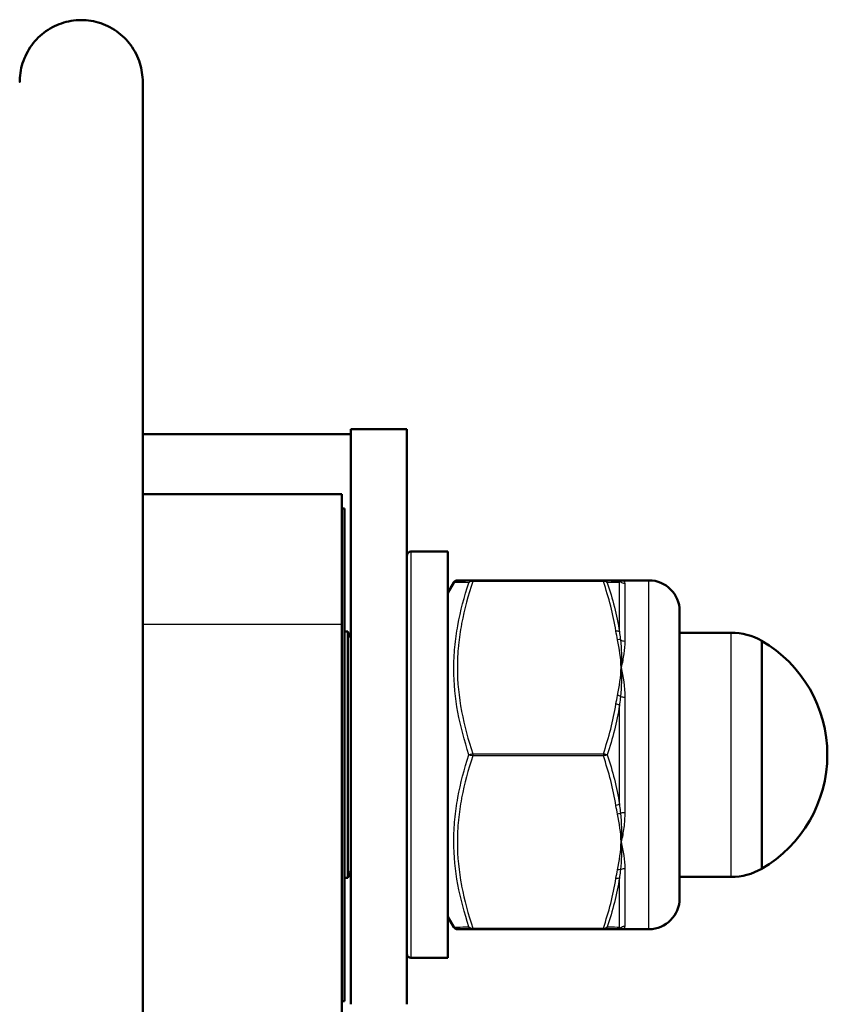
# Model space of a CAD drawing. Header units: millimetres. Extents: x 196 to 2279, y -1387 to 2348.
# Tile 89 of 89: x 429 to 469, y 2300 to 2348. Entities that reach past the tile are written whole.
import ezdxf

# ---------------------------------------------------------------- set-up
doc = ezdxf.new("R2010")
doc.units = ezdxf.units.MM
doc.header["$LTSCALE"] = 0.75
doc.layers.add('Visible', color=7, linetype='Continuous', lineweight=50)
doc.layers.add('Visible Narrow', color=7, linetype='Continuous', lineweight=25)

msp = doc.modelspace()

# ---------------------------------------------------------------- linework, layer by layer
at = {"layer": 'Visible', "extrusion": (0, 1, -2.966e-13)}
for p, q in [((435.177, 2328.274, 204.375), (445.327, 2328.274, 204.375)), ((448.052, 2328.521, 207.165), (445.327, 2328.521, 207.165)), ((444.877, 2325.346, 208.697), (435.177, 2325.346, 208.697)), ((444.877, 2324.646, 208.697), (445.005, 2324.646, 208.697)), ((448.252, 2322.546, 208.697), (450.052, 2322.546, 208.697)), ((451.272, 2321.146, 213.547), (457.632, 2321.146, 213.547)), ((458.505, 2321.146, 208.697), (459.852, 2321.146, 208.697)), ((450.052, 2320.546, 208.697), (450.341, 2321.047, 208.697)), ((444.877, 2318.996, 219.695), (444.877, 1507.27, 688.345)), ((445.005, 2318.646, 208.697), (445.177, 2318.646, 208.697)), ((463.867, 2318.596, 208.697), (461.352, 2318.596, 208.697)), ((463.867, 2306.696, 208.697), (461.352, 2306.696, 208.697)), ((445.005, 2306.646, 208.697), (445.177, 2306.646, 208.697)), ((450.052, 2304.746, 208.697), (450.341, 2304.245, 208.697)), ((457.632, 2304.146, 213.547), (451.272, 2304.146, 213.547)), ((458.505, 2304.146, 208.697), (459.852, 2304.146, 208.697)), ((448.252, 2302.746, 208.697), (450.052, 2302.746, 208.697)), ((444.877, 2300.646, 208.697), (445.005, 2300.646, 208.697))]:
    msp.add_line(p, q, dxfattribs=at)
at = {"layer": 'Visible', "extrusion": (1, 0, 0)}
for centre, radius, end in [((2312.646, 207.165, 445.327), 15.875, 140), ((2312.646, 207.165, 448.052), 15.875, 140), ((2312.646, 208.697, 461.352), 7, 180), ((2312.646, 208.697, 445.177), 6, 180)]:
    msp.add_arc(centre, radius, 0, end, dxfattribs=at)
at = {"layer": 'Visible', "extrusion": (-1, 0, 0)}
for centre, radius, start in [((-2312.646, 208.697, -444.877), 12.7, 120), ((-2312.646, 208.697, -445.005), 12, 0), ((-2312.646, 208.697, -450.052), 9.9, 0), ((-2312.646, 208.697, -465.352), 5.557, 0)]:
    msp.add_arc(centre, radius, start, 180, dxfattribs=at)
at = {"layer": 'Visible', "extrusion": (0, -2.966e-13, -1)}
for centre, radius, start, end in [((-448.252, 2322.346, -208.697), 0.2, 0, 90), ((-459.852, 2319.646, -208.697), 1.5, 90, 180), ((-446.145, 2318.896, -208.697), 1, 324.9096, 345.5225), ((-463.867, 2315.596, -208.697), 3, 90, 119.6598), ((-462.126, 2312.646, -208.697), 6.425, 120.1304, 239.8696), ((-446.145, 2306.396, -208.697), 1, 14.4775, 35.0904), ((-463.867, 2309.696, -208.697), 3, 240.3402, 270), ((-459.852, 2305.646, -208.697), 1.5, 180, 270), ((-448.252, 2302.946, -208.697), 0.2, 270, 0)]:
    msp.add_arc(centre, radius, start, end, dxfattribs=at)
at = {"layer": 'Visible'}
for points, knots in [([(429.177, 2345.43, 215.639), (429.177, 2345.43, 215.639), (429.177, 2345.43, 215.639), (429.177, 2345.43, 215.639), (429.177, 2345.43, 215.639), (429.177, 2345.43, 215.639), (429.177, 2345.431, 215.639), (429.177, 2345.431, 215.639), (429.177, 2345.432, 215.639), (429.177, 2345.434, 215.639), (429.177, 2345.435, 215.639), (429.177, 2345.438, 215.639), (429.177, 2345.44, 215.639), (429.177, 2345.446, 215.638), (429.177, 2345.45, 215.638), (429.177, 2345.463, 215.637), (429.177, 2345.471, 215.637), (429.177, 2345.496, 215.636), (429.178, 2345.513, 215.635), (429.18, 2345.563, 215.632), (429.181, 2345.596, 215.63), (429.205, 2345.957, 215.611), (429.281, 2346.285, 215.594), (429.53, 2346.889, 215.562), (429.705, 2347.174, 215.548), (430.13, 2347.664, 215.523), (430.385, 2347.876, 215.512), (430.941, 2348.203, 215.495), (431.249, 2348.323, 215.489), (431.879, 2348.456, 215.483), (432.21, 2348.471, 215.482), (432.854, 2348.393, 215.486), (433.174, 2348.3, 215.49), (433.766, 2348.016, 215.505), (434.044, 2347.819, 215.515), (434.393, 2347.474, 215.532), (434.497, 2347.353, 215.538), (434.784, 2346.961, 215.559), (434.935, 2346.662, 215.574), (435.081, 2346.204, 215.598), (435.116, 2346.053, 215.606), (435.164, 2345.745, 215.622), (435.177, 2345.587, 215.631), (435.177, 2345.429, 215.639)], [0, 0, 0, 0, 0.0000202, 0.0000202, 0.0000606, 0.0000606, 0.0001413, 0.0001413, 0.0003028, 0.0003028, 0.000616, 0.000616, 0.0012424, 0.0012424, 0.0024952, 0.0024952, 0.0050005, 0.0050005, 0.01001, 0.01001, 0.0200191, 0.0200191, 0.1186168, 0.1186168, 0.2163605, 0.2163605, 0.3133329, 0.3133329, 0.40994, 0.40994, 0.5067591, 0.5067591, 0.6042345, 0.6042345, 0.7037902, 0.7037902, 0.751516, 0.751516, 0.8495729, 0.8495729, 0.8958331, 0.8958331, 0.9432096, 0.9432096, 0.9432096, 0.9432096]), ([(450.341, 2321.047, 208.697), (450.352, 2321.065, 208.697), (450.365, 2321.082, 208.697), (450.398, 2321.11, 208.697), (450.416, 2321.122, 208.697), (450.456, 2321.139, 208.697), (450.478, 2321.144, 208.697), (450.504, 2321.146, 208.697), (450.509, 2321.146, 208.697), (450.514, 2321.146, 208.697)], [0.00008058, 0.00008058, 0.00008058, 0.00008058, 0.00644198, 0.00644198, 0.01294518, 0.01294518, 0.01944618, 0.01944618, 0.02085688, 0.02085688, 0.02085688, 0.02085688]), ([(450.514, 2321.146, 208.697), (450.514, 2321.146, 209.513), (450.586, 2321.146, 210.338), (450.718, 2321.146, 211.146), (450.72, 2321.146, 211.161), (450.723, 2321.146, 211.175), (450.725, 2321.146, 211.19), (450.857, 2321.146, 211.985), (451.045, 2321.146, 212.77), (451.272, 2321.146, 213.547)], [0.005007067, 0.005007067, 0.005007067, 0.005007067, 0.00747177, 0.00747177, 0.00747177, 0.007516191, 0.007516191, 0.007516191, 0.009942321, 0.009942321, 0.009942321, 0.009942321]), ([(450.514, 2304.146, 208.697), (450.513, 2304.146, 208.697), (450.513, 2304.146, 208.697), (450.499, 2304.146, 208.697), (450.486, 2304.147, 208.697), (450.461, 2304.153, 208.697), (450.448, 2304.156, 208.697), (450.411, 2304.172, 208.697), (450.389, 2304.188, 208.697), (450.359, 2304.218, 208.697), (450.349, 2304.231, 208.697), (450.341, 2304.245, 208.697)], [0, 0, 0, 0, 0.00012207, 0.00012207, 0.00404651, 0.00404651, 0.00797095, 0.00797095, 0.01593687, 0.01593687, 0.0207682, 0.0207682, 0.0207682, 0.0207682]), ([(451.272, 2304.146, 213.547), (451.045, 2304.146, 212.769), (450.857, 2304.146, 211.984), (450.725, 2304.146, 211.188), (450.723, 2304.146, 211.176), (450.721, 2304.146, 211.163), (450.719, 2304.146, 211.15), (450.586, 2304.146, 210.342), (450.514, 2304.146, 209.518), (450.514, 2304.146, 208.697)], [0.000059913, 0.000059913, 0.000059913, 0.000059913, 0.002479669, 0.002479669, 0.002479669, 0.002518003, 0.002518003, 0.002518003, 0.00497482, 0.00497482, 0.00497482, 0.00497482])]:
    msp.add_open_spline(points, degree=3, knots=knots, dxfattribs=at)
at = {"layer": 'Visible', "extrusion": (1, 0, 0)}
msp.add_open_spline([(435.177, 2345.429, 215.64), (435.177, 2345.429, 215.641), (435.177, 2345.429, 215.642), (435.177, 2345.429, 215.646), (435.177, 2345.429, 215.649), (435.177, 2345.429, 215.657), (435.177, 2345.429, 215.662), (435.177, 2345.429, 215.696), (435.177, 2345.429, 215.725), (435.177, 2345.429, 215.909), (435.177, 2345.428, 216.063), (435.177, 2345.42, 217.041), (435.177, 2345.4, 217.865), (435.177, 2345.096, 224.806), (435.177, 2343.949, 230.963), (435.177, 2340.375, 240.946), (435.177, 2338.32, 244.996), (435.177, 2331.379, 255.513), (435.177, 2325.624, 261.469), (435.177, 2303.551, 280.495), (435.177, 2284.676, 290.504), (435.177, 2256.027, 305.842), (435.177, 2245.877, 311.241), (435.177, 2227.657, 319.389), (435.177, 2219.682, 322.471), (435.177, 2205.618, 326.009), (435.177, 2199.597, 326.99), (435.177, 2187.473, 327.228), (435.177, 2181.254, 326.433), (435.177, 2168.879, 322.481), (435.177, 2162.685, 318.971), (435.177, 2157.317, 314.658)], degree=3, knots=[0, 0, 0, 0, 0.000397, 0.000397, 0.001192, 0.001192, 0.002782, 0.002782, 0.011467, 0.011467, 0.057789, 0.057789, 0.304873, 0.304873, 2.142311, 2.142311, 3.485742, 3.485742, 5.922428, 5.922428, 12.22803, 12.22803, 15.671438, 15.671438, 18.215892, 18.215892, 20.022254, 20.022254, 21.853673, 21.853673, 23.919505, 23.919505, 23.919505, 23.919505], dxfattribs=at)
at = {"layer": 'Visible', "extrusion": (-1.909e-12, 1, -7.44e-13)}
msp.add_open_spline([(457.632, 2321.146, 213.547), (457.899, 2321.146, 212.628), (458.114, 2321.146, 211.698), (458.246, 2321.146, 210.749)], degree=3, dxfattribs=at)
at = {"layer": 'Visible', "extrusion": (-3.77675e-11, -1, -5.2343e-12)}
for points in [[(458.246, 2321.146, 210.749), (458.268, 2321.146, 210.587), (458.295, 2321.146, 210.425), (458.325, 2321.146, 210.263)], [(458.325, 2304.146, 210.263), (458.295, 2304.146, 210.425), (458.268, 2304.146, 210.587), (458.246, 2304.146, 210.749)]]:
    msp.add_open_spline(points, degree=3, dxfattribs=at)
at = {"layer": 'Visible', "extrusion": (-4.1345e-12, 1, -7.665e-13)}
for points in [[(458.325, 2321.146, 210.263), (458.421, 2321.146, 209.746), (458.477, 2321.146, 209.222), (458.505, 2321.146, 208.697)], [(458.505, 2304.146, 208.697), (458.477, 2304.146, 209.222), (458.421, 2304.146, 209.746), (458.325, 2304.146, 210.263)]]:
    msp.add_open_spline(points, degree=3, dxfattribs=at)
at = {"layer": 'Visible', "extrusion": (1.50156e-10, -1, 4.30116e-11)}
msp.add_open_spline([(451.272, 2304.146, 203.847), (451.257, 2304.146, 203.896), (451.243, 2304.146, 203.946), (451.219, 2304.146, 204.032), (451.208, 2304.146, 204.069), (451.189, 2304.146, 204.138), (451.18, 2304.146, 204.171), (451.166, 2304.146, 204.22), (451.162, 2304.146, 204.236), (451.153, 2304.146, 204.269), (451.149, 2304.146, 204.285), (451.143, 2304.146, 204.306), (451.142, 2304.146, 204.31), (451.14, 2304.146, 204.316), (451.14, 2304.146, 204.318), (451.139, 2304.146, 204.321), (451.139, 2304.146, 204.322), (451.138, 2304.146, 204.324), (451.138, 2304.146, 204.325), (451.137, 2304.146, 204.327), (451.137, 2304.146, 204.328), (451.137, 2304.146, 204.33), (451.137, 2304.146, 204.33), (451.136, 2304.146, 204.33), (451.136, 2304.146, 204.331), (451.136, 2304.146, 204.331), (451.136, 2304.146, 204.331), (451.136, 2304.146, 204.331), (451.136, 2304.146, 204.331), (451.136, 2304.146, 204.332), (451.136, 2304.146, 204.332), (451.136, 2304.146, 204.332), (451.136, 2304.146, 204.332), (451.136, 2304.146, 204.332)], degree=3, knots=[0, 0, 0, 0, 0.01536442, 0.01536442, 0.02688771, 0.02688771, 0.03704736, 0.03704736, 0.04212718, 0.04212718, 0.04720699, 0.04720699, 0.04847694, 0.04847694, 0.04911192, 0.04911192, 0.04942941, 0.04942941, 0.0497469, 0.0497469, 0.05006439, 0.05006439, 0.05014376, 0.05014376, 0.05022313, 0.05022313, 0.05026282, 0.05026282, 0.0503025, 0.0503025, 0.05034219, 0.05034219, 0.050366, 0.050366, 0.050366, 0.050366], dxfattribs=at)
at = {"layer": 'Visible', "extrusion": (4.0236e-12, 1, 5.576e-13)}
msp.add_open_spline([(458.246, 2304.146, 210.749), (458.114, 2304.146, 211.698), (457.899, 2304.146, 212.628), (457.632, 2304.146, 213.547)], degree=3, dxfattribs=at)
at = {"layer": 'Visible Narrow', "extrusion": (0, 1, -2.966e-13)}
for p, q in [((457.632, 2321.096, 213.633), (451.272, 2321.096, 213.633)), ((444.877, 2318.996, 219.695), (435.177, 2318.996, 219.695)), ((451.272, 2312.696, 218.483), (457.632, 2312.696, 218.483)), ((457.632, 2312.596, 218.483), (451.272, 2312.596, 218.483)), ((451.272, 2304.196, 213.633), (457.632, 2304.196, 213.633))]:
    msp.add_line(p, q, dxfattribs=at)
at = {"layer": 'Visible Narrow', "extrusion": (1, 0, 0)}
for centre, radius, start, end in [((2312.646, 208.697, 448.252), 9.9, 0, 180), ((2321.046, 213.547, 451.272), 0.1, 0.0001, 60), ((2312.646, 208.697, 458.679), 8.5, 10.6857, 49.3143), ((2312.646, 208.697, 458.679), 8.5, 70.6857, 109.3143), ((2312.646, 218.396, 451.272), 0.1, 60, 120), ((2312.646, 208.697, 458.679), 8.5, 130.6857, 169.3143), ((2304.246, 213.547, 451.272), 0.1, 120, 180)]:
    msp.add_arc(centre, radius, start, end, dxfattribs=at)
at = {"layer": 'Visible Narrow', "extrusion": (1, 0, 2.6628e-12)}
msp.add_arc((2321.046, 213.547, 457.632), 0.1, 0, 60, dxfattribs=at)
at = {"layer": 'Visible Narrow', "extrusion": (-0.137281, -3.426e-12, 0.990532)}
msp.add_arc((-2320.946, 482.839, 145.845), 0.2, 119.0374, 180, dxfattribs=at)
at = {"layer": 'Visible Narrow', "extrusion": (-0.182291, -9.5005e-12, 0.983245)}
msp.add_arc((-2320.946, 488.975, 123.192), 0.2, 134.0111, 180, dxfattribs=at)
at = {"layer": 'Visible Narrow', "extrusion": (-1.3916e-12, -0.185422, 0.982659)}
msp.add_arc((458.679, 2320.039, -223.738), 0.3, 224.9961, 270, dxfattribs=at)
at = {"layer": 'Visible Narrow', "extrusion": (-1, 0, 0)}
for centre, radius, start, end in [((-2312.646, 208.697, -459.852), 8.5, 0, 180), ((-2312.646, 208.697, -458.419), 8.65, 133.8896, 166.1104), ((-2312.646, 208.697, -463.867), 5.95, 0, 180), ((-2312.646, 208.697, -458.419), 8.65, 73.8896, 106.1104), ((-2312.646, 208.697, -458.419), 8.65, 13.8896, 46.1104)]:
    msp.add_arc(centre, radius, start, end, dxfattribs=at)
at = {"layer": 'Visible Narrow', "extrusion": (0.137281, -0.857826, 0.495266)}
msp.add_arc((818.877, 1284.675, -1819.611), 0.2, 24.5056, 85.4682, dxfattribs=at)
at = {"layer": 'Visible Narrow', "extrusion": (0.182291, -0.851515, 0.491622)}
msp.add_arc((933.441, 1254.55, -1784.644), 0.2, 38.0031, 83.992, dxfattribs=at)
at = {"layer": 'Visible Narrow', "extrusion": (4.4596e-12, -0.758297, 0.65191)}
msp.add_arc((458.679, 1674.691, -1617.62), 0.3, 224.9961, 270, dxfattribs=at)
at = {"layer": 'Visible Narrow', "extrusion": (-0.182291, -0.851515, 0.491622)}
msp.add_arc((-36.532, 1348.945, -1948.661), 0.2, 50.0191, 96.008, dxfattribs=at)
at = {"layer": 'Visible Narrow', "extrusion": (-6.018e-13, -0.943719, 0.330749)}
msp.add_arc((458.679, 970.657, -2113.461), 0.3, 224.9961, 270, dxfattribs=at)
at = {"layer": 'Visible Narrow', "extrusion": (-0.137281, -0.857826, 0.495266)}
msp.add_arc((86.661, 1356.448, -1941.363), 0.2, 33.5691, 94.5318, dxfattribs=at)
at = {"layer": 'Visible Narrow', "extrusion": (1, -2.3061e-12, 1.3314e-12)}
msp.add_arc((2312.646, 218.396, 457.632), 0.1, 60, 120, dxfattribs=at)
at = {"layer": 'Visible Narrow', "extrusion": (0.137281, -0.857826, -0.495266)}
msp.add_arc((817.565, -905.52, -2026.333), 0.2, 33.5691, 94.5318, dxfattribs=at)
at = {"layer": 'Visible Narrow', "extrusion": (0.182291, -0.851515, -0.491622)}
msp.add_arc((931.703, -874.571, -1989.844), 0.2, 50.0191, 96.008, dxfattribs=at)
at = {"layer": 'Visible Narrow', "extrusion": (3.9063e-12, -0.943719, -0.330749)}
msp.add_arc((458.679, -559.155, -2251.513), 0.3, 224.9961, 270, dxfattribs=at)
at = {"layer": 'Visible Narrow', "extrusion": (-0.182291, -0.851515, -0.491622)}
msp.add_arc((-34.794, -968.966, -2153.861), 0.2, 38.0031, 83.992, dxfattribs=at)
at = {"layer": 'Visible Narrow', "extrusion": (3.592e-13, -0.758297, -0.65191)}
msp.add_arc((458.679, -1340.582, -1889.723), 0.3, 224.9961, 270, dxfattribs=at)
at = {"layer": 'Visible Narrow', "extrusion": (-0.137281, -0.857826, -0.495266)}
msp.add_arc((87.973, -977.292, -2148.084), 0.2, 24.5056, 85.4682, dxfattribs=at)
at = {"layer": 'Visible Narrow', "extrusion": (-2.0375e-12, -0.185422, -0.982659)}
msp.add_arc((458.679, -2225.045, -633.894), 0.3, 224.9961, 270, dxfattribs=at)
at = {"layer": 'Visible Narrow', "extrusion": (1, -4.988e-13, -2.367e-13)}
msp.add_arc((2304.246, 213.547, 457.632), 0.1, 120, 180, dxfattribs=at)
at = {"layer": 'Visible Narrow', "extrusion": (-0.137281, -1.0437e-12, 0.990532)}
msp.add_arc((-2304.346, 482.839, 145.845), 0.2, 360, 60.9626, dxfattribs=at)
at = {"layer": 'Visible Narrow', "extrusion": (-0.182291, -7.737e-13, 0.983245)}
msp.add_arc((-2304.346, 488.975, 123.192), 0.2, 360, 45.9889, dxfattribs=at)
at = {"layer": 'Visible Narrow'}
for points, knots in [([(451.272, 2321.096, 213.633), (451.045, 2320.42, 214.023), (450.856, 2319.739, 214.417), (450.724, 2319.05, 214.815), (450.722, 2319.039, 214.821), (450.72, 2319.028, 214.827), (450.718, 2319.017, 214.834), (450.653, 2318.673, 215.032), (450.602, 2318.328, 215.231), (450.568, 2317.98, 215.432), (450.567, 2317.973, 215.436), (450.566, 2317.966, 215.44), (450.566, 2317.959, 215.445), (450.531, 2317.606, 215.648), (450.514, 2317.249, 215.854), (450.514, 2316.894, 216.059), (450.514, 2316.177, 216.473), (450.587, 2315.47, 216.882), (450.719, 2314.77, 217.286), (450.72, 2314.762, 217.29), (450.722, 2314.754, 217.294), (450.723, 2314.747, 217.299), (450.855, 2314.057, 217.697), (451.044, 2313.374, 218.092), (451.272, 2312.696, 218.483)], [0.000059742, 0.000059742, 0.000059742, 0.000059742, 0.002480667, 0.002480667, 0.002480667, 0.002519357, 0.002519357, 0.002519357, 0.003724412, 0.003724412, 0.003724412, 0.003749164, 0.003749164, 0.003749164, 0.004971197, 0.004971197, 0.004971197, 0.007438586, 0.007438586, 0.007438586, 0.007465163, 0.007465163, 0.007465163, 0.009898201, 0.009898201, 0.009898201, 0.009898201]), ([(451.272, 2321.096, 213.633), (451.231, 2321.101, 213.63), (451.192, 2321.096, 213.619), (451.159, 2321.084, 213.602), (451.126, 2321.073, 213.585), (451.1, 2321.055, 213.563), (451.082, 2321.032, 213.539)], [0.0000000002, 0.0000000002, 0.0000000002, 0.0000000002, 0.0001165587, 0.0001165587, 0.0001165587, 0.0002331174, 0.0002331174, 0.0002331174, 0.0002331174]), ([(457.632, 2321.146, 213.547), (457.673, 2321.146, 213.552), (457.712, 2321.133, 213.554), (457.745, 2321.113, 213.552), (457.778, 2321.092, 213.551), (457.804, 2321.064, 213.546), (457.822, 2321.032, 213.539)], [0, 0, 0, 0, 0.0001165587, 0.0001165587, 0.0001165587, 0.0002331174, 0.0002331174, 0.0002331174, 0.0002331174]), ([(458.466, 2321.085, 210.289), (458.452, 2321.075, 210.421), (458.438, 2321.064, 210.554), (458.426, 2321.051, 210.686), (458.424, 2321.049, 210.715), (458.421, 2321.046, 210.744), (458.419, 2321.043, 210.773)], [0, 0, 0, 0, 0.000400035, 0.000400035, 0.000400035, 0.0004882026, 0.0004882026, 0.0004882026, 0.0004882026]), ([(451.082, 2321.032, 213.539), (450.855, 2321.036, 212.748), (450.669, 2321.039, 211.95), (450.41, 2321.044, 210.334), (450.34, 2321.046, 209.511), (450.34, 2321.046, 208.697)], [0, 0, 0, 0, 0.002457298, 0.002457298, 0.004908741, 0.004908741, 0.004908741, 0.004908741]), ([(451.082, 2312.646, 218.381), (450.856, 2313.331, 217.99), (450.67, 2314.02, 217.595), (450.413, 2315.413, 216.797), (450.342, 2316.116, 216.393), (450.34, 2317.182, 215.778), (450.357, 2317.539, 215.571), (450.423, 2318.249, 215.159), (450.473, 2318.602, 214.954), (450.668, 2319.657, 214.341), (450.855, 2320.349, 213.938), (451.082, 2321.032, 213.539)], [0, 0, 0, 0, 0.002438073, 0.002438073, 0.004876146, 0.004876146, 0.006095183, 0.006095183, 0.007314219, 0.007314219, 0.009752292, 0.009752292, 0.009752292, 0.009752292]), ([(458.419, 2318.643, 214.931), (458.43, 2318.534, 215.008), (458.443, 2318.426, 215.084), (458.457, 2318.317, 215.16), (458.46, 2318.293, 215.176), (458.463, 2318.268, 215.193), (458.466, 2318.244, 215.209)], [0, 0, 0, 0, 0.0004000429, 0.0004000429, 0.0004000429, 0.0004882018, 0.0004882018, 0.0004882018, 0.0004882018]), ([(458.679, 2318.187, 215.142), (458.679, 2317.985, 215.316), (458.66, 2317.777, 215.479), (458.629, 2317.562, 215.631), (458.599, 2317.346, 215.784), (458.555, 2317.123, 215.927), (458.505, 2316.896, 216.058)], [0, 0, 0, 0, 0.000794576, 0.000794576, 0.000794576, 0.001593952, 0.001593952, 0.001593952, 0.001593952]), ([(458.466, 2315.486, 216.801), (458.452, 2315.367, 216.859), (458.438, 2315.247, 216.915), (458.426, 2315.126, 216.971), (458.424, 2315.099, 216.983), (458.421, 2315.073, 216.995), (458.419, 2315.046, 217.007)], [0, 0, 0, 0, 0.000400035, 0.000400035, 0.000400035, 0.0004882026, 0.0004882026, 0.0004882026, 0.0004882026]), ([(451.082, 2304.259, 213.539), (450.856, 2304.941, 213.936), (450.67, 2305.627, 214.337), (450.413, 2307.014, 215.143), (450.342, 2307.716, 215.55), (450.34, 2308.782, 216.166), (450.357, 2309.14, 216.372), (450.423, 2309.851, 216.781), (450.473, 2310.205, 216.984), (450.668, 2311.263, 217.591), (450.855, 2311.959, 217.988), (451.082, 2312.646, 218.381)], [0, 0, 0, 0, 0.002438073, 0.002438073, 0.004876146, 0.004876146, 0.006095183, 0.006095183, 0.007314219, 0.007314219, 0.009752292, 0.009752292, 0.009752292, 0.009752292]), ([(451.272, 2312.596, 218.483), (451.045, 2311.92, 218.093), (450.856, 2311.239, 217.7), (450.724, 2310.55, 217.302), (450.722, 2310.539, 217.295), (450.72, 2310.528, 217.289), (450.718, 2310.517, 217.283), (450.653, 2310.173, 217.084), (450.602, 2309.828, 216.885), (450.568, 2309.48, 216.684), (450.567, 2309.473, 216.68), (450.566, 2309.466, 216.676), (450.566, 2309.459, 216.672), (450.531, 2309.106, 216.468), (450.514, 2308.749, 216.262), (450.514, 2308.394, 216.057), (450.514, 2307.677, 215.643), (450.587, 2306.97, 215.235), (450.719, 2306.27, 214.831), (450.72, 2306.262, 214.826), (450.722, 2306.254, 214.822), (450.723, 2306.247, 214.817), (450.855, 2305.557, 214.419), (451.044, 2304.874, 214.025), (451.272, 2304.196, 213.633)], [0.000059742, 0.000059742, 0.000059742, 0.000059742, 0.002480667, 0.002480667, 0.002480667, 0.002519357, 0.002519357, 0.002519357, 0.003724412, 0.003724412, 0.003724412, 0.003749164, 0.003749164, 0.003749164, 0.004971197, 0.004971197, 0.004971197, 0.007438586, 0.007438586, 0.007438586, 0.007465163, 0.007465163, 0.007465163, 0.009898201, 0.009898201, 0.009898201, 0.009898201]), ([(451.272, 2312.596, 218.483), (451.231, 2312.601, 218.486), (451.192, 2312.609, 218.476), (451.159, 2312.617, 218.457), (451.126, 2312.626, 218.439), (451.1, 2312.636, 218.412), (451.082, 2312.646, 218.381)], [0.0000000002, 0.0000000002, 0.0000000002, 0.0000000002, 0.0001165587, 0.0001165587, 0.0001165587, 0.0002331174, 0.0002331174, 0.0002331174, 0.0002331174]), ([(457.632, 2312.696, 218.483), (457.673, 2312.691, 218.486), (457.712, 2312.683, 218.476), (457.745, 2312.674, 218.457), (457.778, 2312.665, 218.439), (457.804, 2312.656, 218.412), (457.822, 2312.646, 218.381)], [0, 0, 0, 0, 0.0001165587, 0.0001165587, 0.0001165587, 0.0002331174, 0.0002331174, 0.0002331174, 0.0002331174]), ([(458.419, 2310.246, 217.007), (458.43, 2310.125, 216.952), (458.443, 2310.004, 216.896), (458.457, 2309.884, 216.839), (458.46, 2309.858, 216.827), (458.463, 2309.832, 216.814), (458.466, 2309.805, 216.801)], [0, 0, 0, 0, 0.0004000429, 0.0004000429, 0.0004000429, 0.0004882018, 0.0004882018, 0.0004882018, 0.0004882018]), ([(458.679, 2309.834, 216.719), (458.679, 2309.583, 216.631), (458.66, 2309.338, 216.532), (458.629, 2309.099, 216.422), (458.599, 2308.858, 216.311), (458.555, 2308.623, 216.189), (458.505, 2308.396, 216.058)], [0, 0, 0, 0, 0.000794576, 0.000794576, 0.000794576, 0.001593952, 0.001593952, 0.001593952, 0.001593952]), ([(458.466, 2307.047, 215.209), (458.452, 2306.938, 215.134), (458.438, 2306.829, 215.059), (458.426, 2306.721, 214.982), (458.424, 2306.697, 214.965), (458.421, 2306.673, 214.948), (458.419, 2306.649, 214.931)], [0, 0, 0, 0, 0.000400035, 0.000400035, 0.000400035, 0.0004882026, 0.0004882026, 0.0004882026, 0.0004882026]), ([(458.679, 2304.293, 210.273), (458.679, 2304.244, 210.012), (458.66, 2304.207, 209.75), (458.629, 2304.183, 209.488), (458.599, 2304.158, 209.224), (458.555, 2304.146, 208.959), (458.505, 2304.146, 208.697)], [0, 0, 0, 0, 0.000794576, 0.000794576, 0.000794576, 0.001593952, 0.001593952, 0.001593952, 0.001593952]), ([(450.34, 2304.246, 208.697), (450.34, 2304.246, 209.514), (450.41, 2304.247, 210.332), (450.669, 2304.252, 211.951), (450.856, 2304.256, 212.75), (451.082, 2304.259, 213.539)], [0.004903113, 0.004903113, 0.004903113, 0.004903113, 0.007344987, 0.007344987, 0.009793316, 0.009793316, 0.009793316, 0.009793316]), ([(451.272, 2304.146, 213.547), (451.231, 2304.146, 213.552), (451.192, 2304.158, 213.554), (451.159, 2304.179, 213.552), (451.126, 2304.199, 213.551), (451.1, 2304.227, 213.546), (451.082, 2304.259, 213.539)], [0.0000000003, 0.0000000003, 0.0000000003, 0.0000000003, 0.0001165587, 0.0001165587, 0.0001165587, 0.0002331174, 0.0002331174, 0.0002331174, 0.0002331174]), ([(457.632, 2304.196, 213.633), (457.673, 2304.191, 213.63), (457.712, 2304.196, 213.619), (457.745, 2304.207, 213.602), (457.778, 2304.219, 213.585), (457.804, 2304.237, 213.563), (457.822, 2304.259, 213.539)], [0, 0, 0, 0, 0.0001165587, 0.0001165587, 0.0001165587, 0.0002331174, 0.0002331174, 0.0002331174, 0.0002331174]), ([(458.419, 2304.249, 210.773), (458.43, 2304.236, 210.641), (458.443, 2304.224, 210.509), (458.457, 2304.214, 210.377), (458.46, 2304.211, 210.348), (458.463, 2304.209, 210.318), (458.466, 2304.207, 210.289)], [0, 0, 0, 0, 0.0004000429, 0.0004000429, 0.0004000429, 0.0004882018, 0.0004882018, 0.0004882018, 0.0004882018])]:
    msp.add_open_spline(points, degree=3, knots=knots, dxfattribs=at)
for points in [[(451.082, 2321.032, 213.539), (451.12, 2321.099, 213.554), (451.194, 2321.146, 213.558), (451.272, 2321.146, 213.547)], [(457.822, 2321.032, 213.539), (457.784, 2321.079, 213.589), (457.709, 2321.105, 213.628), (457.632, 2321.096, 213.633)], [(458.505, 2321.146, 208.697), (458.527, 2321.146, 209.229), (458.523, 2321.126, 209.762), (458.466, 2321.085, 210.289)], [(458.505, 2321.146, 208.697), (458.605, 2321.146, 209.22), (458.679, 2321.097, 209.749), (458.679, 2320.998, 210.273)], [(458.419, 2321.043, 210.773), (458.291, 2321.04, 211.709), (458.082, 2321.036, 212.631), (457.822, 2321.032, 213.539)], [(457.822, 2321.032, 213.539), (458.082, 2320.248, 213.996), (458.291, 2319.452, 214.461), (458.419, 2318.643, 214.931)], [(458.466, 2318.244, 215.209), (458.523, 2317.808, 215.509), (458.527, 2317.356, 215.792), (458.505, 2316.896, 216.058)], [(458.505, 2316.896, 216.058), (458.527, 2316.435, 216.324), (458.523, 2315.964, 216.574), (458.466, 2315.486, 216.801)], [(458.505, 2316.896, 216.058), (458.605, 2316.443, 216.32), (458.679, 2315.961, 216.542), (458.679, 2315.457, 216.719)], [(458.419, 2315.046, 217.007), (458.291, 2314.235, 217.473), (458.082, 2313.434, 217.931), (457.822, 2312.646, 218.381)], [(451.082, 2312.646, 218.381), (451.12, 2312.666, 218.446), (451.194, 2312.686, 218.488), (451.272, 2312.696, 218.483)], [(457.822, 2312.646, 218.381), (457.784, 2312.625, 218.446), (457.709, 2312.605, 218.488), (457.632, 2312.596, 218.483)], [(457.822, 2312.646, 218.381), (458.082, 2311.858, 217.931), (458.291, 2311.057, 217.473), (458.419, 2310.246, 217.007)], [(458.466, 2309.805, 216.801), (458.523, 2309.328, 216.574), (458.527, 2308.856, 216.324), (458.505, 2308.396, 216.058)], [(458.505, 2308.396, 216.058), (458.527, 2307.935, 215.792), (458.523, 2307.483, 215.509), (458.466, 2307.047, 215.209)], [(458.505, 2308.396, 216.058), (458.605, 2307.943, 215.796), (458.679, 2307.509, 215.49), (458.679, 2307.105, 215.142)], [(458.419, 2306.649, 214.931), (458.291, 2305.84, 214.461), (458.082, 2305.043, 213.996), (457.822, 2304.259, 213.539)], [(451.082, 2304.259, 213.539), (451.12, 2304.213, 213.589), (451.194, 2304.186, 213.628), (451.272, 2304.196, 213.633)], [(457.822, 2304.259, 213.539), (457.784, 2304.192, 213.554), (457.709, 2304.146, 213.558), (457.632, 2304.146, 213.547)], [(457.822, 2304.259, 213.539), (458.082, 2304.255, 212.631), (458.291, 2304.251, 211.709), (458.419, 2304.249, 210.773)], [(458.466, 2304.207, 210.289), (458.523, 2304.165, 209.762), (458.527, 2304.146, 209.228), (458.505, 2304.146, 208.697)]]:
    msp.add_open_spline(points, degree=3, dxfattribs=at)
at = {"layer": 'Visible Narrow', "extrusion": (4.0666e-12, -0.5, -0.866025)}
msp.add_open_spline([(458.246, 2318.673, 215.032), (458.114, 2319.495, 214.558), (457.899, 2320.3, 214.093), (457.632, 2321.096, 213.633)], degree=3, dxfattribs=at)
at = {"layer": 'Visible Narrow', "extrusion": (-6.35962e-11, 0.5, 0.866025)}
msp.add_open_spline([(458.325, 2318.252, 215.275), (458.295, 2318.392, 215.194), (458.268, 2318.532, 215.113), (458.246, 2318.673, 215.032)], degree=3, dxfattribs=at)
at = {"layer": 'Visible Narrow', "extrusion": (-1.2597e-12, -0.5, -0.866025)}
msp.add_open_spline([(458.505, 2316.896, 216.058), (458.477, 2317.351, 215.796), (458.421, 2317.804, 215.534), (458.325, 2318.252, 215.275)], degree=3, dxfattribs=at)
at = {"layer": 'Visible Narrow', "extrusion": (1.05843e-11, -0.5, -0.866025)}
msp.add_open_spline([(458.325, 2315.539, 216.841), (458.421, 2315.988, 216.583), (458.477, 2316.441, 216.321), (458.505, 2316.896, 216.058)], degree=3, dxfattribs=at)
at = {"layer": 'Visible Narrow', "extrusion": (-8.55675e-11, 0.5, 0.866025)}
msp.add_open_spline([(458.246, 2315.118, 217.084), (458.268, 2315.259, 217.003), (458.295, 2315.4, 216.922), (458.325, 2315.539, 216.841)], degree=3, dxfattribs=at)
at = {"layer": 'Visible Narrow', "extrusion": (7.7324e-12, -0.5, -0.866025)}
msp.add_open_spline([(457.632, 2312.696, 218.483), (457.899, 2313.491, 218.024), (458.114, 2314.297, 217.559), (458.246, 2315.118, 217.084)], degree=3, dxfattribs=at)
at = {"layer": 'Visible Narrow', "extrusion": (-1.9734e-12, 0.5, -0.866025)}
msp.add_open_spline([(458.246, 2310.173, 217.084), (458.114, 2310.995, 217.559), (457.899, 2311.8, 218.024), (457.632, 2312.596, 218.483)], degree=3, dxfattribs=at)
at = {"layer": 'Visible Narrow', "extrusion": (1.1009e-12, -0.5, 0.866025)}
msp.add_open_spline([(458.325, 2309.752, 216.841), (458.295, 2309.892, 216.922), (458.268, 2310.032, 217.003), (458.246, 2310.173, 217.084)], degree=3, dxfattribs=at)
at = {"layer": 'Visible Narrow', "extrusion": (-3.691e-12, 0.5, -0.866025)}
msp.add_open_spline([(458.505, 2308.396, 216.058), (458.477, 2308.851, 216.321), (458.421, 2309.304, 216.583), (458.325, 2309.752, 216.841)], degree=3, dxfattribs=at)
at = {"layer": 'Visible Narrow', "extrusion": (-7.5306e-12, 0.5, -0.866025)}
msp.add_open_spline([(458.325, 2307.039, 215.275), (458.421, 2307.488, 215.534), (458.477, 2307.941, 215.796), (458.505, 2308.396, 216.058)], degree=3, dxfattribs=at)
at = {"layer": 'Visible Narrow', "extrusion": (1.77835e-11, -0.5, 0.866025)}
msp.add_open_spline([(458.246, 2306.618, 215.032), (458.268, 2306.759, 215.113), (458.295, 2306.9, 215.194), (458.325, 2307.039, 215.275)], degree=3, dxfattribs=at)
at = {"layer": 'Visible Narrow', "extrusion": (-9.928e-13, 0.5, -0.866025)}
msp.add_open_spline([(457.632, 2304.196, 213.633), (457.899, 2304.991, 214.093), (458.114, 2305.797, 214.558), (458.246, 2306.618, 215.032)], degree=3, dxfattribs=at)

doc.saveas('drawing.dxf')
